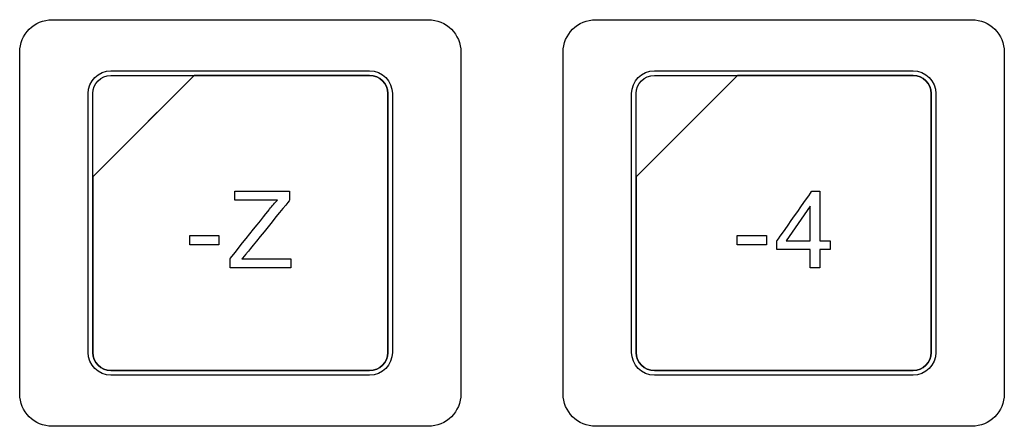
# Model space of a CAD drawing. Header units: millimetres. Extents: x 7205 to 9529, y -660 to 140.
# Tile 17 of 193: x 7414 to 7460, y -433 to -414. Entities that reach past the tile are written whole.
import ezdxf

# ---------------------------------------------------------------- set-up
doc = ezdxf.new("R2010")
doc.units = ezdxf.units.MM
doc.header["$LTSCALE"] = 3

msp = doc.modelspace()

# ---------------------------------------------------------------- linework, layer by layer
at = {"linetype": 'Continuous', "lineweight": 30}
for points, knots in [([(7414.471, -431.007), (7414.471, -431.007), (7414.471, -431.007), (7414.471, -415.307), (7414.471, -415.307), (7414.471, -415.307), (7414.471, -414.482), (7415.146, -413.807), (7415.971, -413.807)], [0.6666667, 0.6666667, 0.6666667, 0.6666667, 0.6666667, 0.7777778, 0.7777778, 0.7777778, 0.7777778, 1, 1, 1, 1]), ([(7414.471, -431.007), (7414.471, -431.007), (7414.471, -431.007), (7414.471, -415.307), (7414.471, -415.307), (7414.471, -415.307), (7414.471, -414.482), (7415.146, -413.807), (7415.971, -413.807)], [0.6666667, 0.6666667, 0.6666667, 0.6666667, 0.6666667, 0.7777778, 0.7777778, 0.7777778, 0.7777778, 1, 1, 1, 1]), ([(7433.271, -413.807), (7433.271, -413.807), (7434.096, -413.807), (7434.771, -414.482), (7434.771, -415.307)], [0.1111111, 0.1111111, 0.1111111, 0.1111111, 0.1111111, 0.2222222, 0.2222222, 0.2222222, 0.2222222]), ([(7433.271, -413.807), (7433.271, -413.807), (7434.096, -413.807), (7434.771, -414.482), (7434.771, -415.307)], [0.1111111, 0.1111111, 0.1111111, 0.1111111, 0.1111111, 0.2222222, 0.2222222, 0.2222222, 0.2222222]), ([(7439.471, -431.007), (7439.471, -431.007), (7439.471, -431.007), (7439.471, -415.307), (7439.471, -415.307), (7439.471, -415.307), (7439.471, -414.482), (7440.146, -413.807), (7440.971, -413.807)], [0.6666667, 0.6666667, 0.6666667, 0.6666667, 0.6666667, 0.7777778, 0.7777778, 0.7777778, 0.7777778, 1, 1, 1, 1]), ([(7439.471, -431.007), (7439.471, -431.007), (7439.471, -431.007), (7439.471, -415.307), (7439.471, -415.307), (7439.471, -415.307), (7439.471, -414.482), (7440.146, -413.807), (7440.971, -413.807)], [0.6666667, 0.6666667, 0.6666667, 0.6666667, 0.6666667, 0.7777778, 0.7777778, 0.7777778, 0.7777778, 1, 1, 1, 1]), ([(7458.271, -413.807), (7458.271, -413.807), (7459.096, -413.807), (7459.771, -414.482), (7459.771, -415.307)], [0.1111111, 0.1111111, 0.1111111, 0.1111111, 0.1111111, 0.2222222, 0.2222222, 0.2222222, 0.2222222]), ([(7458.271, -413.807), (7458.271, -413.807), (7459.096, -413.807), (7459.771, -414.482), (7459.771, -415.307)], [0.1111111, 0.1111111, 0.1111111, 0.1111111, 0.1111111, 0.2222222, 0.2222222, 0.2222222, 0.2222222]), ([(7434.771, -415.307), (7434.771, -415.307), (7434.771, -415.307), (7434.771, -431.007), (7434.771, -431.007)], [0.2222222, 0.2222222, 0.2222222, 0.2222222, 0.2222222, 0.3333333, 0.3333333, 0.3333333, 0.3333333]), ([(7434.771, -415.307), (7434.771, -415.307), (7434.771, -415.307), (7434.771, -431.007), (7434.771, -431.007)], [0.2222222, 0.2222222, 0.2222222, 0.2222222, 0.2222222, 0.3333333, 0.3333333, 0.3333333, 0.3333333]), ([(7459.771, -415.307), (7459.771, -415.307), (7459.771, -415.307), (7459.771, -431.007), (7459.771, -431.007)], [0.2222222, 0.2222222, 0.2222222, 0.2222222, 0.2222222, 0.3333333, 0.3333333, 0.3333333, 0.3333333]), ([(7459.771, -415.307), (7459.771, -415.307), (7459.771, -415.307), (7459.771, -431.007), (7459.771, -431.007)], [0.2222222, 0.2222222, 0.2222222, 0.2222222, 0.2222222, 0.3333333, 0.3333333, 0.3333333, 0.3333333]), ([(7417.621, -417.207), (7417.621, -417.207), (7417.621, -416.63), (7418.093, -416.157), (7418.671, -416.157)], [0.7777778, 0.7777778, 0.7777778, 0.7777778, 0.7777778, 1, 1, 1, 1]), ([(7430.571, -416.157), (7430.571, -416.157), (7431.148, -416.157), (7431.621, -416.63), (7431.621, -417.207)], [0.1111111, 0.1111111, 0.1111111, 0.1111111, 0.1111111, 0.2222222, 0.2222222, 0.2222222, 0.2222222]), ([(7442.621, -417.207), (7442.621, -417.207), (7442.621, -416.63), (7443.093, -416.157), (7443.671, -416.157)], [0.7777778, 0.7777778, 0.7777778, 0.7777778, 0.7777778, 1, 1, 1, 1]), ([(7455.571, -416.157), (7455.571, -416.157), (7456.148, -416.157), (7456.621, -416.63), (7456.621, -417.207)], [0.1111111, 0.1111111, 0.1111111, 0.1111111, 0.1111111, 0.2222222, 0.2222222, 0.2222222, 0.2222222]), ([(7422.502, -416.367), (7422.502, -416.367), (7422.502, -416.367), (7417.831, -421.037), (7417.831, -421.037)], [0.36363636, 0.36363636, 0.36363636, 0.36363636, 0.36363637, 0.45454545, 0.45454545, 0.45454545, 0.45454545]), ([(7417.831, -421.037), (7417.831, -421.037), (7417.831, -421.037), (7422.502, -416.367), (7422.502, -416.367)], [0.8181818, 0.8181818, 0.8181818, 0.8181818, 0.8181818, 1, 1, 1, 1]), ([(7422.502, -416.367), (7422.502, -416.367), (7422.502, -416.367), (7417.831, -421.037), (7417.831, -421.037)], [0.2, 0.2, 0.2, 0.2, 0.2, 0.4, 0.4, 0.4, 0.4]), ([(7417.831, -417.207), (7417.831, -417.207), (7417.831, -416.745), (7418.209, -416.367), (7418.671, -416.367)], [0.6, 0.6, 0.6, 0.6, 0.6, 1, 1, 1, 1]), ([(7422.514, -416.367), (7422.514, -416.367), (7422.514, -416.367), (7422.502, -416.367), (7422.502, -416.367)], [0.27272727, 0.27272727, 0.27272727, 0.27272727, 0.27272728, 0.36363636, 0.36363636, 0.36363636, 0.36363636]), ([(7430.571, -416.367), (7430.571, -416.367), (7430.571, -416.367), (7422.514, -416.367), (7422.514, -416.367)], [0.18181818, 0.18181818, 0.18181818, 0.18181818, 0.18181819, 0.27272727, 0.27272727, 0.27272727, 0.27272727]), ([(7422.514, -416.367), (7422.514, -416.367), (7422.514, -416.367), (7430.571, -416.367), (7430.571, -416.367)], [0.09090909, 0.09090909, 0.09090909, 0.09090909, 0.0909091, 0.18181818, 0.18181818, 0.18181818, 0.18181818]), ([(7431.411, -417.207), (7431.411, -417.207), (7431.411, -416.745), (7431.033, -416.367), (7430.571, -416.367)], [0.09090909, 0.09090909, 0.09090909, 0.09090909, 0.0909091, 0.18181818, 0.18181818, 0.18181818, 0.18181818]), ([(7430.571, -416.367), (7430.571, -416.367), (7431.033, -416.367), (7431.411, -416.745), (7431.411, -417.207)], [0.18181818, 0.18181818, 0.18181818, 0.18181818, 0.18181819, 0.27272727, 0.27272727, 0.27272727, 0.27272727]), ([(7447.502, -416.367), (7447.502, -416.367), (7447.502, -416.367), (7442.831, -421.037), (7442.831, -421.037)], [0.36363636, 0.36363636, 0.36363636, 0.36363636, 0.36363637, 0.45454545, 0.45454545, 0.45454545, 0.45454545]), ([(7442.831, -421.037), (7442.831, -421.037), (7442.831, -421.037), (7447.502, -416.367), (7447.502, -416.367)], [0.8181818, 0.8181818, 0.8181818, 0.8181818, 0.8181818, 1, 1, 1, 1]), ([(7447.502, -416.367), (7447.502, -416.367), (7447.502, -416.367), (7442.831, -421.037), (7442.831, -421.037)], [0.2, 0.2, 0.2, 0.2, 0.2, 0.4, 0.4, 0.4, 0.4]), ([(7442.831, -417.207), (7442.831, -417.207), (7442.831, -416.745), (7443.209, -416.367), (7443.671, -416.367)], [0.6, 0.6, 0.6, 0.6, 0.6, 1, 1, 1, 1]), ([(7447.514, -416.367), (7447.514, -416.367), (7447.514, -416.367), (7447.502, -416.367), (7447.502, -416.367)], [0.27272727, 0.27272727, 0.27272727, 0.27272727, 0.27272728, 0.36363636, 0.36363636, 0.36363636, 0.36363636]), ([(7455.571, -416.367), (7455.571, -416.367), (7455.571, -416.367), (7447.514, -416.367), (7447.514, -416.367)], [0.18181818, 0.18181818, 0.18181818, 0.18181818, 0.18181819, 0.27272727, 0.27272727, 0.27272727, 0.27272727]), ([(7447.514, -416.367), (7447.514, -416.367), (7447.514, -416.367), (7455.571, -416.367), (7455.571, -416.367)], [0.09090909, 0.09090909, 0.09090909, 0.09090909, 0.0909091, 0.18181818, 0.18181818, 0.18181818, 0.18181818]), ([(7456.411, -417.207), (7456.411, -417.207), (7456.411, -416.745), (7456.033, -416.367), (7455.571, -416.367)], [0.09090909, 0.09090909, 0.09090909, 0.09090909, 0.0909091, 0.18181818, 0.18181818, 0.18181818, 0.18181818]), ([(7455.571, -416.367), (7455.571, -416.367), (7456.033, -416.367), (7456.411, -416.745), (7456.411, -417.207)], [0.18181818, 0.18181818, 0.18181818, 0.18181818, 0.18181819, 0.27272727, 0.27272727, 0.27272727, 0.27272727]), ([(7417.621, -429.107), (7417.621, -429.107), (7417.621, -429.107), (7417.621, -417.207), (7417.621, -417.207)], [0.6666667, 0.6666667, 0.6666667, 0.6666667, 0.6666667, 0.7777778, 0.7777778, 0.7777778, 0.7777778]), ([(7417.831, -421.037), (7417.831, -421.037), (7417.831, -421.037), (7417.831, -417.207), (7417.831, -417.207)], [0.4, 0.4, 0.4, 0.4, 0.4, 0.6, 0.6, 0.6, 0.6]), ([(7431.411, -417.207), (7431.411, -417.207), (7431.411, -417.207), (7431.411, -429.107), (7431.411, -429.107)], [0.27272727, 0.27272727, 0.27272727, 0.27272727, 0.27272728, 0.36363636, 0.36363636, 0.36363636, 0.36363636]), ([(7431.621, -417.207), (7431.621, -417.207), (7431.621, -417.207), (7431.621, -429.107), (7431.621, -429.107)], [0.2222222, 0.2222222, 0.2222222, 0.2222222, 0.2222222, 0.3333333, 0.3333333, 0.3333333, 0.3333333]), ([(7442.621, -429.107), (7442.621, -429.107), (7442.621, -429.107), (7442.621, -417.207), (7442.621, -417.207)], [0.6666667, 0.6666667, 0.6666667, 0.6666667, 0.6666667, 0.7777778, 0.7777778, 0.7777778, 0.7777778]), ([(7442.831, -421.037), (7442.831, -421.037), (7442.831, -421.037), (7442.831, -417.207), (7442.831, -417.207)], [0.4, 0.4, 0.4, 0.4, 0.4, 0.6, 0.6, 0.6, 0.6]), ([(7456.411, -417.207), (7456.411, -417.207), (7456.411, -417.207), (7456.411, -429.107), (7456.411, -429.107)], [0.27272727, 0.27272727, 0.27272727, 0.27272727, 0.27272728, 0.36363636, 0.36363636, 0.36363636, 0.36363636]), ([(7456.621, -417.207), (7456.621, -417.207), (7456.621, -417.207), (7456.621, -429.107), (7456.621, -429.107)], [0.2222222, 0.2222222, 0.2222222, 0.2222222, 0.2222222, 0.3333333, 0.3333333, 0.3333333, 0.3333333]), ([(7417.831, -421.037), (7417.831, -421.037), (7417.831, -421.037), (7417.831, -421.127), (7417.831, -421.127)], [0.45454545, 0.45454545, 0.45454545, 0.45454545, 0.45454546, 0.54545455, 0.54545455, 0.54545455, 0.54545455]), ([(7417.831, -421.127), (7417.831, -421.127), (7417.831, -421.127), (7417.831, -421.037), (7417.831, -421.037)], [0.72727273, 0.72727273, 0.72727273, 0.72727273, 0.72727274, 0.81818182, 0.81818182, 0.81818182, 0.81818182]), ([(7417.831, -421.127), (7417.831, -421.127), (7417.831, -421.127), (7417.831, -429.107), (7417.831, -429.107)], [0.54545455, 0.54545455, 0.54545455, 0.54545455, 0.54545456, 0.63636364, 0.63636364, 0.63636364, 0.63636364]), ([(7417.831, -429.107), (7417.831, -429.107), (7417.831, -429.107), (7417.831, -421.127), (7417.831, -421.127)], [0.63636364, 0.63636364, 0.63636364, 0.63636364, 0.63636365, 0.72727273, 0.72727273, 0.72727273, 0.72727273]), ([(7442.831, -421.037), (7442.831, -421.037), (7442.831, -421.037), (7442.831, -421.127), (7442.831, -421.127)], [0.45454545, 0.45454545, 0.45454545, 0.45454545, 0.45454546, 0.54545455, 0.54545455, 0.54545455, 0.54545455]), ([(7442.831, -421.127), (7442.831, -421.127), (7442.831, -421.127), (7442.831, -421.037), (7442.831, -421.037)], [0.72727273, 0.72727273, 0.72727273, 0.72727273, 0.72727274, 0.81818182, 0.81818182, 0.81818182, 0.81818182]), ([(7442.831, -421.127), (7442.831, -421.127), (7442.831, -421.127), (7442.831, -429.107), (7442.831, -429.107)], [0.54545455, 0.54545455, 0.54545455, 0.54545455, 0.54545456, 0.63636364, 0.63636364, 0.63636364, 0.63636364]), ([(7442.831, -429.107), (7442.831, -429.107), (7442.831, -429.107), (7442.831, -421.127), (7442.831, -421.127)], [0.63636364, 0.63636364, 0.63636364, 0.63636364, 0.63636365, 0.72727273, 0.72727273, 0.72727273, 0.72727273]), ([(7424.363, -422.104), (7424.363, -422.104), (7424.363, -422.104), (7424.363, -421.689), (7424.363, -421.689)], [0.30769231, 0.30769231, 0.30769231, 0.30769231, 0.30769232, 0.38461538, 0.38461538, 0.38461538, 0.38461538]), ([(7424.363, -421.689), (7424.363, -421.689), (7424.363, -421.689), (7426.891, -421.689), (7426.891, -421.689)], [0.38461538, 0.38461538, 0.38461538, 0.38461538, 0.38461539, 0.46153846, 0.46153846, 0.46153846, 0.46153846]), ([(7426.891, -421.689), (7426.891, -421.689), (7426.891, -421.689), (7426.891, -422.104), (7426.891, -422.104)], [0.46153846, 0.46153846, 0.46153846, 0.46153846, 0.46153847, 0.53846154, 0.53846154, 0.53846154, 0.53846154]), ([(7449.308, -423.981), (7449.308, -423.981), (7449.308, -423.981), (7450.923, -421.689), (7450.923, -421.689)], [0.25, 0.25, 0.25, 0.25, 0.25000001, 0.33333333, 0.33333333, 0.33333333, 0.33333333]), ([(7450.923, -421.689), (7450.923, -421.689), (7450.923, -421.689), (7451.279, -421.689), (7451.279, -421.689)], [0.33333333, 0.33333333, 0.33333333, 0.33333333, 0.33333334, 0.41666667, 0.41666667, 0.41666667, 0.41666667]), ([(7451.279, -421.689), (7451.279, -421.689), (7451.279, -421.689), (7451.279, -423.981), (7451.279, -423.981)], [0.41666667, 0.41666667, 0.41666667, 0.41666667, 0.41666668, 0.5, 0.5, 0.5, 0.5]), ([(7426.334, -422.104), (7426.334, -422.104), (7426.334, -422.104), (7424.363, -422.104), (7424.363, -422.104)], [0.23076923, 0.23076923, 0.23076923, 0.23076923, 0.23076924, 0.30769231, 0.30769231, 0.30769231, 0.30769231]), ([(7426.891, -422.104), (7426.891, -422.104), (7426.891, -422.104), (7424.905, -424.557), (7424.905, -424.557)], [0.53846154, 0.53846154, 0.53846154, 0.53846154, 0.53846155, 0.61538462, 0.61538462, 0.61538462, 0.61538462]), ([(7425.966, -422.526), (7425.966, -422.526), (7426.096, -422.366), (7426.218, -422.226), (7426.334, -422.104)], [0.15384615, 0.15384615, 0.15384615, 0.15384615, 0.15384616, 0.23076923, 0.23076923, 0.23076923, 0.23076923]), ([(7424.155, -424.793), (7424.155, -424.793), (7424.155, -424.793), (7425.966, -422.526), (7425.966, -422.526)], [0.07692308, 0.07692308, 0.07692308, 0.07692308, 0.07692309, 0.15384615, 0.15384615, 0.15384615, 0.15384615]), ([(7450.844, -422.389), (7450.844, -422.389), (7450.844, -422.389), (7449.736, -423.981), (7449.736, -423.981)], [0.25, 0.25, 0.25, 0.25, 0.25, 0.5, 0.5, 0.5, 0.5]), ([(7422.291, -423.729), (7422.291, -423.729), (7422.291, -423.729), (7423.634, -423.729), (7423.634, -423.729)], [0.2, 0.2, 0.2, 0.2, 0.2, 0.4, 0.4, 0.4, 0.4]), ([(7423.634, -423.729), (7423.634, -423.729), (7423.634, -423.729), (7423.634, -424.163), (7423.634, -424.163)], [0.4, 0.4, 0.4, 0.4, 0.4, 0.6, 0.6, 0.6, 0.6]), ([(7447.483, -423.729), (7447.483, -423.729), (7447.483, -423.729), (7448.827, -423.729), (7448.827, -423.729)], [0.2, 0.2, 0.2, 0.2, 0.2, 0.4, 0.4, 0.4, 0.4]), ([(7448.827, -423.729), (7448.827, -423.729), (7448.827, -423.729), (7448.827, -424.163), (7448.827, -424.163)], [0.4, 0.4, 0.4, 0.4, 0.4, 0.6, 0.6, 0.6, 0.6]), ([(7449.308, -424.381), (7449.308, -424.381), (7449.308, -424.381), (7449.308, -423.981), (7449.308, -423.981)], [0.16666667, 0.16666667, 0.16666667, 0.16666667, 0.16666668, 0.25, 0.25, 0.25, 0.25]), ([(7449.736, -423.981), (7449.736, -423.981), (7449.736, -423.981), (7450.844, -423.981), (7450.844, -423.981)], [0.5, 0.5, 0.5, 0.5, 0.5, 1, 1, 1, 1]), ([(7451.279, -423.981), (7451.279, -423.981), (7451.279, -423.981), (7451.758, -423.981), (7451.758, -423.981)], [0.5, 0.5, 0.5, 0.5, 0.50000001, 0.58333333, 0.58333333, 0.58333333, 0.58333333]), ([(7451.758, -423.981), (7451.758, -423.981), (7451.758, -423.981), (7451.758, -424.381), (7451.758, -424.381)], [0.58333333, 0.58333333, 0.58333333, 0.58333333, 0.58333334, 0.66666667, 0.66666667, 0.66666667, 0.66666667]), ([(7423.634, -424.163), (7423.634, -424.163), (7423.634, -424.163), (7422.291, -424.163), (7422.291, -424.163)], [0.6, 0.6, 0.6, 0.6, 0.6, 1, 1, 1, 1]), ([(7448.827, -424.163), (7448.827, -424.163), (7448.827, -424.163), (7447.483, -424.163), (7447.483, -424.163)], [0.6, 0.6, 0.6, 0.6, 0.6, 1, 1, 1, 1]), ([(7450.844, -424.381), (7450.844, -424.381), (7450.844, -424.381), (7449.308, -424.381), (7449.308, -424.381)], [0.08333333, 0.08333333, 0.08333333, 0.08333333, 0.08333334, 0.16666667, 0.16666667, 0.16666667, 0.16666667]), ([(7451.758, -424.381), (7451.758, -424.381), (7451.758, -424.381), (7451.279, -424.381), (7451.279, -424.381)], [0.66666667, 0.66666667, 0.66666667, 0.66666667, 0.66666668, 0.75, 0.75, 0.75, 0.75]), ([(7451.279, -424.381), (7451.279, -424.381), (7451.279, -424.381), (7451.279, -425.225), (7451.279, -425.225)], [0.75, 0.75, 0.75, 0.75, 0.75000001, 0.83333333, 0.83333333, 0.83333333, 0.83333333]), ([(7424.905, -424.557), (7424.905, -424.557), (7424.905, -424.557), (7424.693, -424.81), (7424.693, -424.81)], [0.61538462, 0.61538462, 0.61538462, 0.61538462, 0.61538463, 0.69230769, 0.69230769, 0.69230769, 0.69230769]), ([(7424.693, -424.81), (7424.693, -424.81), (7424.693, -424.81), (7426.951, -424.81), (7426.951, -424.81)], [0.69230769, 0.69230769, 0.69230769, 0.69230769, 0.6923077, 0.76923077, 0.76923077, 0.76923077, 0.76923077]), ([(7426.951, -424.81), (7426.951, -424.81), (7426.951, -424.81), (7426.951, -425.225), (7426.951, -425.225)], [0.76923077, 0.76923077, 0.76923077, 0.76923077, 0.76923078, 0.84615385, 0.84615385, 0.84615385, 0.84615385]), ([(7426.951, -425.225), (7426.951, -425.225), (7426.951, -425.225), (7424.155, -425.225), (7424.155, -425.225)], [0.8461538, 0.8461538, 0.8461538, 0.8461538, 0.8461539, 1, 1, 1, 1]), ([(7451.279, -425.225), (7451.279, -425.225), (7451.279, -425.225), (7450.844, -425.225), (7450.844, -425.225)], [0.8333333, 0.8333333, 0.8333333, 0.8333333, 0.8333333, 1, 1, 1, 1]), ([(7418.671, -430.157), (7418.671, -430.157), (7418.093, -430.157), (7417.621, -429.685), (7417.621, -429.107)], [0.5555556, 0.5555556, 0.5555556, 0.5555556, 0.5555556, 0.6666667, 0.6666667, 0.6666667, 0.6666667]), ([(7417.831, -429.107), (7417.831, -429.107), (7417.831, -429.569), (7418.209, -429.947), (7418.671, -429.947)], [0.63636364, 0.63636364, 0.63636364, 0.63636364, 0.63636365, 0.72727273, 0.72727273, 0.72727273, 0.72727273]), ([(7418.671, -429.947), (7418.671, -429.947), (7418.209, -429.947), (7417.831, -429.569), (7417.831, -429.107)], [0.54545455, 0.54545455, 0.54545455, 0.54545455, 0.54545456, 0.63636364, 0.63636364, 0.63636364, 0.63636364]), ([(7430.571, -429.947), (7430.571, -429.947), (7431.033, -429.947), (7431.411, -429.569), (7431.411, -429.107)], [0.8181818, 0.8181818, 0.8181818, 0.8181818, 0.8181818, 1, 1, 1, 1]), ([(7431.411, -429.107), (7431.411, -429.107), (7431.411, -429.569), (7431.033, -429.947), (7430.571, -429.947)], [0.36363636, 0.36363636, 0.36363636, 0.36363636, 0.36363637, 0.45454545, 0.45454545, 0.45454545, 0.45454545]), ([(7431.621, -429.107), (7431.621, -429.107), (7431.621, -429.685), (7431.148, -430.157), (7430.571, -430.157)], [0.3333333, 0.3333333, 0.3333333, 0.3333333, 0.3333333, 0.4444444, 0.4444444, 0.4444444, 0.4444444]), ([(7443.671, -430.157), (7443.671, -430.157), (7443.093, -430.157), (7442.621, -429.685), (7442.621, -429.107)], [0.5555556, 0.5555556, 0.5555556, 0.5555556, 0.5555556, 0.6666667, 0.6666667, 0.6666667, 0.6666667]), ([(7442.831, -429.107), (7442.831, -429.107), (7442.831, -429.569), (7443.209, -429.947), (7443.671, -429.947)], [0.63636364, 0.63636364, 0.63636364, 0.63636364, 0.63636365, 0.72727273, 0.72727273, 0.72727273, 0.72727273]), ([(7443.671, -429.947), (7443.671, -429.947), (7443.209, -429.947), (7442.831, -429.569), (7442.831, -429.107)], [0.54545455, 0.54545455, 0.54545455, 0.54545455, 0.54545456, 0.63636364, 0.63636364, 0.63636364, 0.63636364]), ([(7455.571, -429.947), (7455.571, -429.947), (7456.033, -429.947), (7456.411, -429.569), (7456.411, -429.107)], [0.8181818, 0.8181818, 0.8181818, 0.8181818, 0.8181818, 1, 1, 1, 1]), ([(7456.411, -429.107), (7456.411, -429.107), (7456.411, -429.569), (7456.033, -429.947), (7455.571, -429.947)], [0.36363636, 0.36363636, 0.36363636, 0.36363636, 0.36363637, 0.45454545, 0.45454545, 0.45454545, 0.45454545]), ([(7456.621, -429.107), (7456.621, -429.107), (7456.621, -429.685), (7456.148, -430.157), (7455.571, -430.157)], [0.3333333, 0.3333333, 0.3333333, 0.3333333, 0.3333333, 0.4444444, 0.4444444, 0.4444444, 0.4444444]), ([(7418.671, -429.947), (7418.671, -429.947), (7418.671, -429.947), (7430.571, -429.947), (7430.571, -429.947)], [0.72727273, 0.72727273, 0.72727273, 0.72727273, 0.72727274, 0.81818182, 0.81818182, 0.81818182, 0.81818182]), ([(7430.571, -429.947), (7430.571, -429.947), (7430.571, -429.947), (7418.671, -429.947), (7418.671, -429.947)], [0.45454545, 0.45454545, 0.45454545, 0.45454545, 0.45454546, 0.54545455, 0.54545455, 0.54545455, 0.54545455]), ([(7430.571, -430.157), (7430.571, -430.157), (7430.571, -430.157), (7418.671, -430.157), (7418.671, -430.157)], [0.4444444, 0.4444444, 0.4444444, 0.4444444, 0.4444445, 0.5555556, 0.5555556, 0.5555556, 0.5555556]), ([(7443.671, -429.947), (7443.671, -429.947), (7443.671, -429.947), (7455.571, -429.947), (7455.571, -429.947)], [0.72727273, 0.72727273, 0.72727273, 0.72727273, 0.72727274, 0.81818182, 0.81818182, 0.81818182, 0.81818182]), ([(7455.571, -429.947), (7455.571, -429.947), (7455.571, -429.947), (7443.671, -429.947), (7443.671, -429.947)], [0.45454545, 0.45454545, 0.45454545, 0.45454545, 0.45454546, 0.54545455, 0.54545455, 0.54545455, 0.54545455]), ([(7455.571, -430.157), (7455.571, -430.157), (7455.571, -430.157), (7443.671, -430.157), (7443.671, -430.157)], [0.4444444, 0.4444444, 0.4444444, 0.4444444, 0.4444445, 0.5555556, 0.5555556, 0.5555556, 0.5555556]), ([(7415.971, -432.507), (7415.971, -432.507), (7415.146, -432.507), (7414.471, -431.832), (7414.471, -431.007)], [0.5555556, 0.5555556, 0.5555556, 0.5555556, 0.5555556, 0.6666667, 0.6666667, 0.6666667, 0.6666667]), ([(7415.971, -432.507), (7415.971, -432.507), (7415.146, -432.507), (7414.471, -431.832), (7414.471, -431.007)], [0.5555556, 0.5555556, 0.5555556, 0.5555556, 0.5555556, 0.6666667, 0.6666667, 0.6666667, 0.6666667]), ([(7434.771, -431.007), (7434.771, -431.007), (7434.771, -431.832), (7434.096, -432.507), (7433.271, -432.507)], [0.3333333, 0.3333333, 0.3333333, 0.3333333, 0.3333333, 0.4444444, 0.4444444, 0.4444444, 0.4444444]), ([(7434.771, -431.007), (7434.771, -431.007), (7434.771, -431.832), (7434.096, -432.507), (7433.271, -432.507)], [0.3333333, 0.3333333, 0.3333333, 0.3333333, 0.3333333, 0.4444444, 0.4444444, 0.4444444, 0.4444444]), ([(7440.971, -432.507), (7440.971, -432.507), (7440.146, -432.507), (7439.471, -431.832), (7439.471, -431.007)], [0.5555556, 0.5555556, 0.5555556, 0.5555556, 0.5555556, 0.6666667, 0.6666667, 0.6666667, 0.6666667]), ([(7440.971, -432.507), (7440.971, -432.507), (7440.146, -432.507), (7439.471, -431.832), (7439.471, -431.007)], [0.5555556, 0.5555556, 0.5555556, 0.5555556, 0.5555556, 0.6666667, 0.6666667, 0.6666667, 0.6666667]), ([(7459.771, -431.007), (7459.771, -431.007), (7459.771, -431.832), (7459.096, -432.507), (7458.271, -432.507)], [0.3333333, 0.3333333, 0.3333333, 0.3333333, 0.3333333, 0.4444444, 0.4444444, 0.4444444, 0.4444444]), ([(7459.771, -431.007), (7459.771, -431.007), (7459.771, -431.832), (7459.096, -432.507), (7458.271, -432.507)], [0.3333333, 0.3333333, 0.3333333, 0.3333333, 0.3333333, 0.4444444, 0.4444444, 0.4444444, 0.4444444]), ([(7433.271, -432.507), (7433.271, -432.507), (7433.271, -432.507), (7415.971, -432.507), (7415.971, -432.507)], [0.4444444, 0.4444444, 0.4444444, 0.4444444, 0.4444445, 0.5555556, 0.5555556, 0.5555556, 0.5555556]), ([(7433.271, -432.507), (7433.271, -432.507), (7433.271, -432.507), (7415.971, -432.507), (7415.971, -432.507)], [0.4444444, 0.4444444, 0.4444444, 0.4444444, 0.4444445, 0.5555556, 0.5555556, 0.5555556, 0.5555556]), ([(7458.271, -432.507), (7458.271, -432.507), (7458.271, -432.507), (7440.971, -432.507), (7440.971, -432.507)], [0.4444444, 0.4444444, 0.4444444, 0.4444444, 0.4444445, 0.5555556, 0.5555556, 0.5555556, 0.5555556]), ([(7458.271, -432.507), (7458.271, -432.507), (7458.271, -432.507), (7440.971, -432.507), (7440.971, -432.507)], [0.4444444, 0.4444444, 0.4444444, 0.4444444, 0.4444445, 0.5555556, 0.5555556, 0.5555556, 0.5555556])]:
    msp.add_open_spline(points, degree=3, knots=knots, dxfattribs=at)
for points in [[(7415.971, -413.807), (7415.971, -413.807), (7433.271, -413.807), (7433.271, -413.807)], [(7415.971, -413.807), (7415.971, -413.807), (7433.271, -413.807), (7433.271, -413.807)], [(7440.971, -413.807), (7440.971, -413.807), (7458.271, -413.807), (7458.271, -413.807)], [(7440.971, -413.807), (7440.971, -413.807), (7458.271, -413.807), (7458.271, -413.807)], [(7418.671, -416.157), (7418.671, -416.157), (7430.571, -416.157), (7430.571, -416.157)], [(7443.671, -416.157), (7443.671, -416.157), (7455.571, -416.157), (7455.571, -416.157)], [(7418.671, -416.367), (7418.671, -416.367), (7422.502, -416.367), (7422.502, -416.367)], [(7422.502, -416.367), (7422.502, -416.367), (7422.514, -416.367), (7422.514, -416.367)], [(7443.671, -416.367), (7443.671, -416.367), (7447.502, -416.367), (7447.502, -416.367)], [(7447.502, -416.367), (7447.502, -416.367), (7447.514, -416.367), (7447.514, -416.367)], [(7431.411, -429.107), (7431.411, -429.107), (7431.411, -417.207), (7431.411, -417.207)], [(7456.411, -429.107), (7456.411, -429.107), (7456.411, -417.207), (7456.411, -417.207)], [(7450.844, -423.981), (7450.844, -423.981), (7450.844, -422.389), (7450.844, -422.389)], [(7422.291, -424.163), (7422.291, -424.163), (7422.291, -423.729), (7422.291, -423.729)], [(7447.483, -424.163), (7447.483, -424.163), (7447.483, -423.729), (7447.483, -423.729)], [(7450.844, -425.225), (7450.844, -425.225), (7450.844, -424.381), (7450.844, -424.381)], [(7424.155, -425.225), (7424.155, -425.225), (7424.155, -424.793), (7424.155, -424.793)]]:
    msp.add_open_spline(points, degree=3, dxfattribs=at)

doc.saveas('drawing.dxf')
